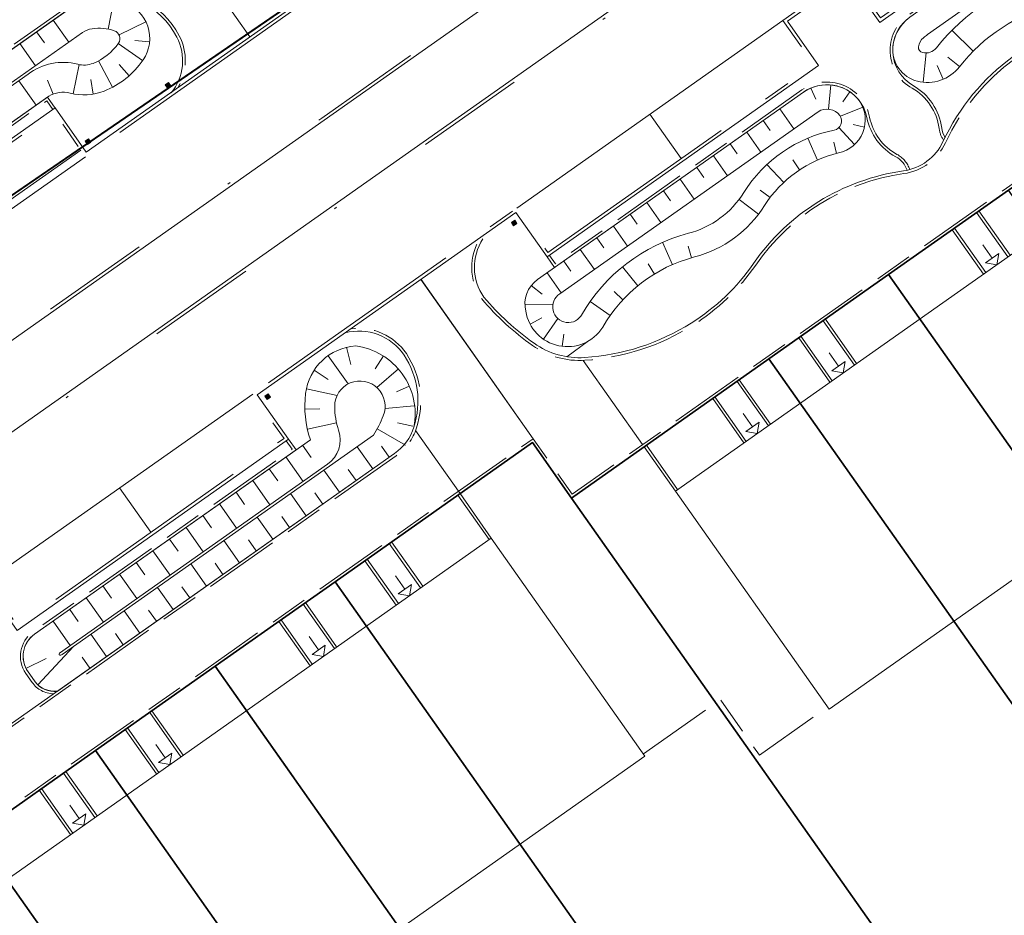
# Model space of a CAD drawing. Header units: metres. Extents: x 150385 to 171486, y 478588 to 485023.
# Tile 146 of 256: x 151136 to 151172, y 484000 to 484033. Entities that reach past the tile are written whole.
import ezdxf
from ezdxf.lldxf.tags import DXFTag

# ---------------------------------------------------------------- set-up
doc = ezdxf.new("R2010")
doc.units = ezdxf.units.M
for name, pattern in [('KAD', [12, 5, -1, 2, -1, 2, -1]), ('VH-GELEIDEBAND', [6, 2, -2, 0, -2]), ('VH-OPSLUITBAND_100X200', [16, 8, -2, 4, -2]), ('VH-OPSLUITBAND_120X250', [26, 16, -4, 2, -4])]:
    doc.linetypes.add(name, pattern=pattern)
for name, color, linetype, lineweight, true_color in [('B-WE-KG-GRENS_PERCEEL-GV', 150, 'KG-PERCEEL', 30, 0x007fff), ('N-GV-GR-ERFAFSCHEIDING_RASTERHEKWERK_HEDERA-G', 7, 'GR-HAAG1', 35, 0x3c602f), ('N-WE-GW-GRONDWERKLIJN-G', 7, 'Continuous', 30, 0x4d4d4d), ('N2-GV-GW-TALUDARCERING-G', 7, 'Continuous', 15, 0x738c74), ('N2-WE-GW-GRONDWERKLIJN-G', 7, 'Continuous', 30, 0x4d4d4d)]:
    doc.layers.add(name, color=color, linetype=linetype, lineweight=lineweight, true_color=true_color)
for name, color, linetype, lineweight in [('N-PV-OG-BEBOUWING_ENTREE-S', 7, 'Continuous', 18), ('N-PV-OG-KADASTRAAL_BEBOUWING-G', 7, 'Continuous', 35), ('N-WE-IE-MEUBILAIR_WEGMEUBILAIR_PAAL_OBJECT-S', 7, 'Continuous', 25), ('N-WE-VH-KANTOPSLUITING_ACHTERKANTBAND-G', 7, 'Continuous', 5), ('N-WE-VH-KANTOPSLUITING_GELEIDEBAND-ANTRACIET_40_120X250-G', 7, 'VH-GELEIDEBAND', 35), ('N-WE-VH-KANTOPSLUITING_OPSLUITBAND-ANTRACIET_100X200-G', 7, 'VH-OPSLUITBAND_100X200', 35), ('N-WE-VH-KANTOPSLUITING_OPSLUITBAND-ANTRACIET_120X250-G', 7, 'VH-OPSLUITBAND_120X250', 35), ('N-WE-VH-MATERIAALGRENS-G', 7, 'Continuous', 9), ('N-XX-KG-GRENS_PERCEEL-G', 252, 'KAD', 15), ('N2-WE-IE-MEUBILAIR_WEGMEUBILAIR_PAAL_OBJECT-S', 7, 'Continuous', 25), ('N2-WE-VH-KANTOPSLUITING_ACHTERKANTBAND-G', 7, 'Continuous', 5), ('N2-WE-VH-KANTOPSLUITING_OPSLUITBAND-ANTRACIET_100X200-G', 7, 'VH-OPSLUITBAND_100X200', 35), ('N2-WE-VH-KANTOPSLUITING_OPSLUITBAND-ANTRACIET_120X250-G', 7, 'VH-OPSLUITBAND_120X250', 35), ('N2-WE-VH-MATERIAALGRENS-G', 7, 'Continuous', 9)]:
    doc.layers.add(name, color=color, linetype=linetype, lineweight=lineweight)
doc.layers.add('N-WE-VH-CONSTRUCTIELIJN MIX-G', color=7, linetype='Continuous', plot=False)
doc.styles.get("Standard").update_dxf_attribs({"font": 'NLCS-ISO.ttf'})
doc.linetypes.add('GR-HAAG1', pattern='A,6,[176,NLCS.SHX,S=0.125,R=0,X=0,Y=0],-2', length=8)
tags = doc.linetypes.add('KG-PERCEEL', pattern='A,5.5,-2,["P",Standard,S=1.8,R=0,X=-0.5,Y=-0.9],-2,5.5,-2,[5,NLCS.shx,S=0.75,R=0,X=0,Y=0],-2', length=19).pattern_tags.tags
tags[6] = DXFTag(74, 10)

msp = doc.modelspace()

# ---------------------------------------------------------------- hatches: boundary and pattern name
at = {"layer": 'N-WE-IE-MEUBILAIR_WEGMEUBILAIR_PAAL_OBJECT-S', "lineweight": 5}
h = msp.add_hatch(color=7, dxfattribs=at)
h.dxf.hatch_style = 1
h.paths.add_polyline_path([(151154.281, 484025.637), (151154.198, 484025.756), (151154.321, 484025.842), (151154.404, 484025.723)])
h = msp.add_hatch(color=7, dxfattribs=at)
h.dxf.hatch_style = 1
h.paths.add_polyline_path([(151145.202, 484019.24), (151145.119, 484019.359), (151145.242, 484019.444), (151145.325, 484019.325)])
at = {"layer": 'N2-WE-IE-MEUBILAIR_WEGMEUBILAIR_PAAL_OBJECT-S', "lineweight": 5}
h = msp.add_hatch(color=7, dxfattribs=at)
h.dxf.hatch_style = 1
h.paths.add_polyline_path([(151141.442, 484030.832), (151141.526, 484030.714), (151141.648, 484030.801), (151141.564, 484030.919)])
h = msp.add_hatch(color=7, dxfattribs=at)
h.dxf.hatch_style = 1
h.paths.add_polyline_path([(151138.496, 484028.756), (151138.58, 484028.638), (151138.702, 484028.725), (151138.618, 484028.843)])

# ---------------------------------------------------------------- linework, layer by layer
at = {"layer": 'B-WE-KG-GRENS_PERCEEL-GV', "flags": 128}
for points in [[(150938.913, 484070.038), (150992.325, 483993.865), (151023.58, 483949.937), (151120.273, 484016.141), (151144.402, 484032.662), (151216.966, 484082.346), (151313.658, 484148.55), (151394.477, 484203.885), (151306.335, 484328.962)], [(150938.913, 484070.038), (150992.325, 483993.865), (151023.58, 483949.937), (151120.273, 484016.141), (151216.966, 484082.346), (151313.658, 484148.55), (151394.477, 484203.885), (151306.335, 484328.962)], [(150938.913, 484070.038), (150992.325, 483993.865), (151023.58, 483949.937), (151120.273, 484016.141), (151144.402, 484032.662), (151216.966, 484082.346), (151313.658, 484148.55), (151394.477, 484203.885), (151306.335, 484328.962)], [(150938.913, 484070.038), (150992.325, 483993.865), (151023.58, 483949.937), (151120.273, 484016.141), (151144.402, 484032.662), (151216.966, 484082.346), (151313.658, 484148.55), (151394.477, 484203.885), (151306.335, 484328.962)], [(150938.913, 484070.038), (150992.325, 483993.865), (151023.58, 483949.937), (151120.273, 484016.141), (151216.966, 484082.346), (151313.658, 484148.55), (151394.477, 484203.885), (151306.335, 484328.962)], [(151023.58, 483949.937), (151031.081, 483939.394), (151070.93, 483883.39), (151117.106, 483820.038), (151176.209, 483863.284), (151187.951, 483871.876), (151235.828, 483802.847), (151484.738, 483978.189), (151467.811, 484002.217), (151466.421, 484004.119), (151464.967, 484005.971), (151463.449, 484007.772), (151461.871, 484009.52), (151460.232, 484011.212), (151458.537, 484012.847), (151456.786, 484014.422), (151454.982, 484015.936), (151453.126, 484017.387), (151451.222, 484018.773), (151449.271, 484020.092), (151447.276, 484021.343), (151445.239, 484022.525), (151443.162, 484023.636), (151472.167, 484107.165), (151472.536, 484108.289), (151472.867, 484109.425), (151473.159, 484110.571), (151473.413, 484111.727), (151473.627, 484112.89), (151473.802, 484114.06), (151473.937, 484115.236), (151474.032, 484116.415), (151474.088, 484117.597), (151474.103, 484118.78), (151474.079, 484119.963), (151474.014, 484121.144), (151473.91, 484122.323), (151473.766, 484123.497), (151473.582, 484124.666), (151473.359, 484125.828), (151473.096, 484126.981), (151472.795, 484128.125), (151472.456, 484129.259), (151472.078, 484130.38), (151476.375, 484131.477), (151508.707, 484224.586), (151505.566, 484229.043), (151433.516, 484180.38), (151428.274, 484188.181), (151422.821, 484196.282), (151417.361, 484204.379), (151411.896, 484212.471), (151410.351, 484214.754), (151394.477, 484203.885), (151313.658, 484148.55), (151216.966, 484082.346), (151144.402, 484032.662), (151120.273, 484016.141)], [(151023.58, 483949.937), (151070.93, 483883.39), (151117.106, 483820.038), (151187.951, 483871.876), (151235.828, 483802.847), (151484.738, 483978.189), (151467.811, 484002.217), (151466.421, 484004.119), (151464.967, 484005.971), (151463.449, 484007.772), (151461.871, 484009.52), (151460.232, 484011.212), (151458.537, 484012.847), (151456.786, 484014.422), (151454.982, 484015.936), (151453.126, 484017.387), (151451.222, 484018.773), (151449.271, 484020.092), (151447.276, 484021.343), (151445.239, 484022.525), (151443.162, 484023.636), (151472.167, 484107.165), (151472.536, 484108.289), (151472.867, 484109.425), (151473.159, 484110.571), (151473.413, 484111.727), (151473.627, 484112.89), (151473.802, 484114.06), (151473.937, 484115.236), (151474.032, 484116.415), (151474.088, 484117.597), (151474.103, 484118.78), (151474.079, 484119.963), (151474.014, 484121.144), (151473.91, 484122.323), (151473.766, 484123.497), (151473.582, 484124.666), (151473.359, 484125.828), (151473.096, 484126.981), (151472.795, 484128.125), (151472.456, 484129.259), (151472.078, 484130.38), (151476.375, 484131.477), (151508.707, 484224.586), (151505.566, 484229.043), (151433.516, 484180.38), (151428.274, 484188.181), (151422.821, 484196.282), (151417.361, 484204.379), (151411.896, 484212.471), (151410.351, 484214.754), (151394.477, 484203.885), (151313.658, 484148.55), (151216.966, 484082.346), (151120.273, 484016.141)], [(151023.58, 483949.937), (151031.081, 483939.394), (151070.93, 483883.39), (151117.106, 483820.038), (151176.209, 483863.284), (151187.951, 483871.876), (151235.828, 483802.847), (151484.738, 483978.189), (151467.811, 484002.217), (151466.421, 484004.119), (151464.967, 484005.971), (151463.449, 484007.772), (151461.871, 484009.52), (151460.232, 484011.212), (151458.537, 484012.847), (151456.786, 484014.422), (151454.982, 484015.936), (151453.126, 484017.387), (151451.222, 484018.773), (151449.271, 484020.092), (151447.276, 484021.343), (151445.239, 484022.525), (151443.162, 484023.636), (151472.167, 484107.165), (151472.536, 484108.289), (151472.867, 484109.425), (151473.159, 484110.571), (151473.413, 484111.727), (151473.627, 484112.89), (151473.802, 484114.06), (151473.937, 484115.236), (151474.032, 484116.415), (151474.088, 484117.597), (151474.103, 484118.78), (151474.079, 484119.963), (151474.014, 484121.144), (151473.91, 484122.323), (151473.766, 484123.497), (151473.582, 484124.666), (151473.359, 484125.828), (151473.096, 484126.981), (151472.795, 484128.125), (151472.456, 484129.259), (151472.078, 484130.38), (151476.375, 484131.477), (151508.707, 484224.586), (151505.566, 484229.043), (151433.516, 484180.38), (151428.274, 484188.181), (151422.821, 484196.282), (151417.361, 484204.379), (151411.896, 484212.471), (151410.351, 484214.754), (151394.477, 484203.885), (151313.658, 484148.55), (151216.966, 484082.346), (151144.402, 484032.662), (151120.273, 484016.141)], [(151023.58, 483949.937), (151031.081, 483939.394), (151070.93, 483883.39), (151117.106, 483820.038), (151176.209, 483863.284), (151187.951, 483871.876), (151235.828, 483802.847), (151484.738, 483978.189), (151467.811, 484002.217), (151466.421, 484004.119), (151464.967, 484005.971), (151463.449, 484007.772), (151461.871, 484009.52), (151460.232, 484011.212), (151458.537, 484012.847), (151456.786, 484014.422), (151454.982, 484015.936), (151453.126, 484017.387), (151451.222, 484018.773), (151449.271, 484020.092), (151447.276, 484021.343), (151445.239, 484022.525), (151443.162, 484023.636), (151472.167, 484107.165), (151472.536, 484108.289), (151472.867, 484109.425), (151473.159, 484110.571), (151473.413, 484111.727), (151473.627, 484112.89), (151473.802, 484114.06), (151473.937, 484115.236), (151474.032, 484116.415), (151474.088, 484117.597), (151474.103, 484118.78), (151474.079, 484119.963), (151474.014, 484121.144), (151473.91, 484122.323), (151473.766, 484123.497), (151473.582, 484124.666), (151473.359, 484125.828), (151473.096, 484126.981), (151472.795, 484128.125), (151472.456, 484129.259), (151472.078, 484130.38), (151476.375, 484131.477), (151508.707, 484224.586), (151505.566, 484229.043), (151433.516, 484180.38), (151428.274, 484188.181), (151422.821, 484196.282), (151417.361, 484204.379), (151411.896, 484212.471), (151410.351, 484214.754), (151394.477, 484203.885), (151313.658, 484148.55), (151216.966, 484082.346), (151144.402, 484032.662), (151120.273, 484016.141)], [(151023.58, 483949.937), (151070.93, 483883.39), (151117.106, 483820.038), (151187.951, 483871.876), (151235.828, 483802.847), (151484.738, 483978.189), (151467.811, 484002.217), (151466.421, 484004.119), (151464.967, 484005.971), (151463.449, 484007.772), (151461.871, 484009.52), (151460.232, 484011.212), (151458.537, 484012.847), (151456.786, 484014.422), (151454.982, 484015.936), (151453.126, 484017.387), (151451.222, 484018.773), (151449.271, 484020.092), (151447.276, 484021.343), (151445.239, 484022.525), (151443.162, 484023.636), (151472.167, 484107.165), (151472.536, 484108.289), (151472.867, 484109.425), (151473.159, 484110.571), (151473.413, 484111.727), (151473.627, 484112.89), (151473.802, 484114.06), (151473.937, 484115.236), (151474.032, 484116.415), (151474.088, 484117.597), (151474.103, 484118.78), (151474.079, 484119.963), (151474.014, 484121.144), (151473.91, 484122.323), (151473.766, 484123.497), (151473.582, 484124.666), (151473.359, 484125.828), (151473.096, 484126.981), (151472.795, 484128.125), (151472.456, 484129.259), (151472.078, 484130.38), (151476.375, 484131.477), (151508.707, 484224.586), (151505.566, 484229.043), (151433.516, 484180.38), (151428.274, 484188.181), (151422.821, 484196.282), (151417.361, 484204.379), (151411.896, 484212.471), (151410.351, 484214.754), (151394.477, 484203.885), (151313.658, 484148.55), (151216.966, 484082.346), (151120.273, 484016.141)], [(151122.765, 483994.957), (151130.042, 484000.086), (151134.454, 484003.192), (151138.872, 484006.303), (151143.286, 484009.414), (151147.699, 484012.524), (151154.977, 484017.654), (151156.416, 484015.607), (151163.692, 484020.735), (151168.103, 484023.847), (151172.52, 484026.958), (151176.932, 484030.065), (151181.347, 484033.179), (151188.624, 484038.301), (151201.758, 484019.669), (151194.483, 484014.536), (151190.067, 484011.43), (151185.657, 484008.323), (151181.244, 484005.21), (151182.393, 484003.573), (151194.034, 484011.779), (151198.942, 484004.213), (151201.876, 483999.682), (151204.817, 483995.148), (151207.759, 483990.62), (151210.692, 483986.089), (151215.498, 483978.668), (151194.226, 483963.68), (151188.598, 483971.67), (151185.441, 483976.148), (151182.373, 483980.504), (151179.212, 483984.982), (151176.147, 483989.335), (151174.509, 483988.186), (151174.537, 483988.15), (151177.608, 483983.79), (151180.759, 483979.317), (151183.831, 483974.956), (151186.985, 483970.483), (151192.593, 483962.524), (151170.871, 483947.222), (151165.513, 483954.286), (151162.253, 483958.592), (151158.991, 483962.894), (151155.728, 483967.197), (151152.464, 483971.501), (151147.038, 483978.663), (151159.01, 483987.097), (151157.855, 483988.736), (151153.44, 483985.622), (151149.029, 483982.514), (151144.614, 483979.401), (151137.338, 483974.274)], [(151122.765, 483994.957), (151130.042, 484000.086), (151134.454, 484003.192), (151138.872, 484006.303), (151143.286, 484009.414), (151147.699, 484012.524), (151154.977, 484017.654), (151156.416, 484015.607), (151163.692, 484020.735), (151168.103, 484023.847), (151172.52, 484026.958), (151176.932, 484030.065), (151181.347, 484033.179), (151188.624, 484038.301), (151201.758, 484019.669), (151194.483, 484014.536), (151190.067, 484011.43), (151185.657, 484008.323), (151181.244, 484005.21), (151182.393, 484003.573), (151194.034, 484011.779), (151198.942, 484004.213), (151201.876, 483999.682), (151204.817, 483995.148), (151207.759, 483990.62), (151210.692, 483986.089), (151215.498, 483978.668), (151194.226, 483963.68), (151188.598, 483971.67), (151185.441, 483976.148), (151182.373, 483980.504), (151179.212, 483984.982), (151176.147, 483989.335), (151174.509, 483988.186), (151174.537, 483988.15), (151177.608, 483983.79), (151180.759, 483979.317), (151183.831, 483974.956), (151186.985, 483970.483), (151192.593, 483962.524), (151170.871, 483947.222), (151165.513, 483954.286), (151162.253, 483958.592), (151158.991, 483962.894), (151155.728, 483967.197), (151152.464, 483971.501), (151147.038, 483978.663), (151159.01, 483987.097), (151157.855, 483988.736), (151153.44, 483985.622), (151149.029, 483982.514), (151144.614, 483979.401), (151137.338, 483974.274)], [(151122.765, 483994.957), (151130.042, 484000.086), (151134.454, 484003.192), (151138.872, 484006.303), (151143.286, 484009.414), (151147.699, 484012.524), (151154.977, 484017.654), (151156.416, 484015.607), (151163.692, 484020.735), (151168.103, 484023.847), (151172.52, 484026.958), (151176.932, 484030.065), (151181.347, 484033.179), (151188.624, 484038.301), (151201.758, 484019.669), (151194.483, 484014.536), (151190.067, 484011.43), (151185.657, 484008.323), (151181.244, 484005.21), (151182.393, 484003.573), (151194.034, 484011.779), (151198.942, 484004.213), (151201.876, 483999.682), (151204.817, 483995.148), (151207.759, 483990.62), (151210.692, 483986.089), (151215.498, 483978.668), (151194.226, 483963.68), (151188.598, 483971.67), (151185.441, 483976.148), (151182.373, 483980.504), (151179.212, 483984.982), (151176.147, 483989.335), (151174.509, 483988.186), (151174.537, 483988.15), (151177.608, 483983.79), (151180.759, 483979.317), (151183.831, 483974.956), (151186.985, 483970.483), (151192.593, 483962.524), (151170.871, 483947.222), (151165.513, 483954.286), (151162.253, 483958.592), (151158.991, 483962.894), (151155.728, 483967.197), (151152.464, 483971.501), (151147.038, 483978.663), (151159.01, 483987.097), (151157.855, 483988.736), (151153.44, 483985.622), (151149.029, 483982.514), (151144.614, 483979.401), (151137.338, 483974.274)], [(151122.765, 483994.957), (151130.042, 484000.086), (151134.454, 484003.192), (151138.872, 484006.303), (151143.286, 484009.414), (151147.699, 484012.524), (151154.977, 484017.654), (151156.416, 484015.607), (151163.692, 484020.735), (151168.103, 484023.847), (151172.52, 484026.958), (151176.932, 484030.065), (151181.347, 484033.179), (151188.624, 484038.301), (151201.758, 484019.669), (151194.483, 484014.536), (151190.067, 484011.43), (151185.657, 484008.323), (151181.244, 484005.21), (151182.393, 484003.573), (151194.034, 484011.779), (151198.942, 484004.213), (151201.876, 483999.682), (151204.817, 483995.148), (151207.759, 483990.62), (151210.692, 483986.089), (151215.498, 483978.668), (151194.226, 483963.68), (151188.598, 483971.67), (151185.441, 483976.148), (151182.373, 483980.504), (151179.212, 483984.982), (151176.147, 483989.335), (151174.509, 483988.186), (151174.537, 483988.15), (151177.608, 483983.79), (151180.759, 483979.317), (151183.831, 483974.956), (151186.985, 483970.483), (151192.593, 483962.524), (151170.871, 483947.222), (151165.513, 483954.286), (151162.253, 483958.592), (151158.991, 483962.894), (151155.728, 483967.197), (151152.464, 483971.501), (151147.038, 483978.663), (151159.01, 483987.097), (151157.855, 483988.736), (151153.44, 483985.622), (151149.029, 483982.514), (151144.614, 483979.401), (151137.338, 483974.274)], [(151122.765, 483994.957), (151130.042, 484000.086), (151134.454, 484003.192), (151138.872, 484006.303), (151143.286, 484009.414), (151147.699, 484012.524), (151154.977, 484017.654), (151156.416, 484015.607), (151163.692, 484020.735), (151168.103, 484023.847), (151172.52, 484026.958), (151176.932, 484030.065), (151181.347, 484033.179), (151188.624, 484038.301), (151201.758, 484019.669), (151194.483, 484014.536), (151190.067, 484011.43), (151185.657, 484008.323), (151181.244, 484005.21), (151182.393, 484003.573), (151194.034, 484011.779), (151198.942, 484004.213), (151201.876, 483999.682), (151204.817, 483995.148), (151207.759, 483990.62), (151210.692, 483986.089), (151215.498, 483978.668), (151194.226, 483963.68), (151188.598, 483971.67), (151185.441, 483976.148), (151182.373, 483980.504), (151179.212, 483984.982), (151176.147, 483989.335), (151174.509, 483988.186), (151174.537, 483988.15), (151177.608, 483983.79), (151180.759, 483979.317), (151183.831, 483974.956), (151186.985, 483970.483), (151192.593, 483962.524), (151170.871, 483947.222), (151165.513, 483954.286), (151162.253, 483958.592), (151158.991, 483962.894), (151155.728, 483967.197), (151152.464, 483971.501), (151147.038, 483978.663), (151159.01, 483987.097), (151157.855, 483988.736), (151153.44, 483985.622), (151149.029, 483982.514), (151144.614, 483979.401), (151137.338, 483974.274)], [(151172.52, 484026.958), (151168.103, 484023.847), (151181.244, 484005.21), (151185.657, 484008.323)], [(151172.52, 484026.958), (151168.103, 484023.847), (151181.244, 484005.21), (151185.657, 484008.323)], [(151172.52, 484026.958), (151168.103, 484023.847), (151181.244, 484005.21), (151185.657, 484008.323)], [(151172.52, 484026.958), (151168.103, 484023.847), (151181.244, 484005.21), (151185.657, 484008.323)], [(151172.52, 484026.958), (151168.103, 484023.847), (151181.244, 484005.21), (151185.657, 484008.323)], [(151168.103, 484023.847), (151163.692, 484020.735), (151177.982, 484000.473), (151182.393, 484003.573), (151181.244, 484005.21)], [(151168.103, 484023.847), (151163.692, 484020.735), (151177.982, 484000.473), (151182.393, 484003.573), (151181.244, 484005.21)], [(151168.103, 484023.847), (151163.692, 484020.735), (151177.982, 484000.473), (151182.393, 484003.573), (151181.244, 484005.21)], [(151168.103, 484023.847), (151163.692, 484020.735), (151177.982, 484000.473), (151182.393, 484003.573), (151181.244, 484005.21)], [(151168.103, 484023.847), (151163.692, 484020.735), (151177.982, 484000.473), (151182.393, 484003.573), (151181.244, 484005.21)], [(151163.692, 484020.735), (151156.416, 484015.607), (151170.707, 483995.339), (151177.982, 484000.473)], [(151163.692, 484020.735), (151156.416, 484015.607), (151170.707, 483995.339), (151177.982, 484000.473)], [(151163.692, 484020.735), (151156.416, 484015.607), (151170.707, 483995.339), (151177.982, 484000.473)], [(151163.692, 484020.735), (151156.416, 484015.607), (151170.707, 483995.339), (151177.982, 484000.473)], [(151163.692, 484020.735), (151156.416, 484015.607), (151170.707, 483995.339), (151177.982, 484000.473)], [(151154.977, 484017.654), (151147.699, 484012.524), (151163.425, 483990.209), (151169.885, 483994.766), (151170.707, 483995.339), (151156.416, 484015.607)], [(151154.977, 484017.654), (151147.699, 484012.524), (151163.425, 483990.209), (151169.885, 483994.766), (151170.707, 483995.339), (151156.416, 484015.607)], [(151154.977, 484017.654), (151147.699, 484012.524), (151163.425, 483990.209), (151169.885, 483994.766), (151170.707, 483995.339), (151156.416, 484015.607)], [(151154.977, 484017.654), (151147.699, 484012.524), (151163.425, 483990.209), (151169.885, 483994.766), (151170.707, 483995.339), (151156.416, 484015.607)], [(151154.977, 484017.654), (151147.699, 484012.524), (151163.425, 483990.209), (151169.885, 483994.766), (151170.707, 483995.339), (151156.416, 484015.607)], [(151147.699, 484012.524), (151143.286, 484009.414), (151157.855, 483988.736), (151159.01, 483987.097), (151163.425, 483990.209)], [(151147.699, 484012.524), (151143.286, 484009.414), (151157.855, 483988.736), (151159.01, 483987.097), (151163.425, 483990.209)], [(151147.699, 484012.524), (151143.286, 484009.414), (151157.855, 483988.736), (151159.01, 483987.097), (151163.425, 483990.209)], [(151147.699, 484012.524), (151143.286, 484009.414), (151157.855, 483988.736), (151159.01, 483987.097), (151163.425, 483990.209)], [(151147.699, 484012.524), (151143.286, 484009.414), (151157.855, 483988.736), (151159.01, 483987.097), (151163.425, 483990.209)], [(151143.286, 484009.414), (151138.872, 484006.303), (151153.44, 483985.622), (151157.855, 483988.736)], [(151143.286, 484009.414), (151138.872, 484006.303), (151153.44, 483985.622), (151157.855, 483988.736)], [(151143.286, 484009.414), (151138.872, 484006.303), (151153.44, 483985.622), (151157.855, 483988.736)], [(151143.286, 484009.414), (151138.872, 484006.303), (151153.44, 483985.622), (151157.855, 483988.736)], [(151143.286, 484009.414), (151138.872, 484006.303), (151153.44, 483985.622), (151157.855, 483988.736)], [(151138.872, 484006.303), (151134.454, 484003.192), (151149.029, 483982.514), (151153.44, 483985.622)], [(151138.872, 484006.303), (151134.454, 484003.192), (151149.029, 483982.514), (151153.44, 483985.622)], [(151138.872, 484006.303), (151134.454, 484003.192), (151149.029, 483982.514), (151153.44, 483985.622)], [(151138.872, 484006.303), (151134.454, 484003.192), (151149.029, 483982.514), (151153.44, 483985.622)], [(151138.872, 484006.303), (151134.454, 484003.192), (151149.029, 483982.514), (151153.44, 483985.622)], [(151134.454, 484003.192), (151130.042, 484000.086), (151144.614, 483979.401), (151149.029, 483982.514)], [(151134.454, 484003.192), (151130.042, 484000.086), (151144.614, 483979.401), (151149.029, 483982.514)], [(151134.454, 484003.192), (151130.042, 484000.086), (151144.614, 483979.401), (151149.029, 483982.514)], [(151134.454, 484003.192), (151130.042, 484000.086), (151144.614, 483979.401), (151149.029, 483982.514)], [(151134.454, 484003.192), (151130.042, 484000.086), (151144.614, 483979.401), (151149.029, 483982.514)]]:
    msp.add_lwpolyline(points, close=True, dxfattribs=at)
at = {"layer": 'N-GV-GR-ERFAFSCHEIDING_RASTERHEKWERK_HEDERA-G', "color": 7, "lineweight": 5, "ltscale": 0.5, "flags": 128}
for points in [[(151176.827, 484002.1), (151170.508, 484011.067)], [(151165.882, 483991.94), (151170.704, 483995.338), (151161.793, 484007.984)], [(151162.277, 483991.846), (151154.518, 484002.857)]]:
    msp.add_lwpolyline(points, dxfattribs=at)
at = {"layer": 'N-PV-OG-BEBOUWING_ENTREE-S', "color": 7, "lineweight": 5}
for p, q in [((151171.915, 484024.451), (151171.57, 484024.942)), ((151172.161, 484024.624), (151172.088, 484024.206)), ((151172.088, 484024.206), (151171.67, 484024.279)), ((151166.259, 484020.465), (151165.913, 484020.956)), ((151166.504, 484020.638), (151166.432, 484020.22)), ((151166.432, 484020.22), (151166.014, 484020.292)), ((151163.087, 484018.23), (151162.742, 484018.721)), ((151163.333, 484018.403), (151163.26, 484017.985)), ((151163.26, 484017.985), (151162.842, 484018.057)), ((151150.269, 484012.255), (151149.923, 484012.746)), ((151150.514, 484012.428), (151150.442, 484012.01)), ((151150.442, 484012.01), (151150.023, 484012.082)), ((151147.097, 484010.02), (151146.751, 484010.511)), ((151147.342, 484010.193), (151147.27, 484009.775)), ((151147.27, 484009.775), (151146.852, 484009.847)), ((151141.441, 484006.034), (151141.095, 484006.524)), ((151141.686, 484006.207), (151141.613, 484005.789)), ((151141.613, 484005.789), (151141.195, 484005.861)), ((151138.269, 484003.799), (151137.923, 484004.289)), ((151138.514, 484003.972), (151138.442, 484003.554)), ((151138.442, 484003.554), (151138.024, 484003.626))]:
    msp.add_line(p, q, dxfattribs=at)
at = {"layer": 'N-PV-OG-BEBOUWING_ENTREE-S', "color": 7, "lineweight": 5, "flags": 128}
for points in [[(151171.67, 484024.279), (151172.161, 484024.624)], [(151166.014, 484020.292), (151166.504, 484020.638)], [(151162.842, 484018.057), (151163.333, 484018.403)], [(151150.023, 484012.082), (151150.514, 484012.428)], [(151146.852, 484009.847), (151147.342, 484010.193)], [(151141.195, 484005.861), (151141.686, 484006.207)], [(151138.024, 484003.626), (151138.514, 484003.972)]]:
    msp.add_lwpolyline(points, dxfattribs=at)
at = {"layer": 'N-PV-OG-KADASTRAAL_BEBOUWING-G', "color": 7, "lineweight": 5}
for points in [[(151165.906, 484007.824), (151192.767, 484026.753), (151187.104, 484034.788), (151160.244, 484015.859)], [(151132.26, 483987.172), (151159.12, 484006.1), (151153.458, 484014.135), (151126.597, 483995.207)]]:
    msp.add_lwpolyline(points, close=True, dxfattribs=at)
at = {"layer": 'N-WE-GW-GRONDWERKLIJN-G', "color": 7, "lineweight": 5}
for p, q in [((151171.214, 484032.069), (151170.434, 484032.844)), ((151169.374, 484030.929), (151169.485, 484032.007)), ((151170.718, 484031.507), (151170.286, 484031.848)), ((151170.108, 484031.038), (151169.895, 484031.546)), ((151165.24, 484030.716), (151165.417, 484030.302)), ((151165.973, 484030.83), (151165.887, 484029.934)), ((151166.672, 484030.578), (151166.419, 484030.206)), ((151167.148, 484030.014), (151166.322, 484029.677)), ((151164.096, 484029.95), (151164.614, 484029.214)), ((151163.483, 484029.518), (151163.742, 484029.15)), ((151166.849, 484028.634), (151166.263, 484029.256)), ((151167.212, 484029.278), (151166.789, 484029.37)), ((151162.87, 484029.086), (151163.388, 484028.35)), ((151162.257, 484028.654), (151162.516, 484028.286)), ((151165.478, 484028.061), (151165.121, 484028.867)), ((151166.186, 484028.306), (151166.08, 484028.722)), ((151161.643, 484028.222), (151162.162, 484027.486)), ((151164.234, 484027.236), (151163.616, 484027.895)), ((151164.821, 484027.701), (151164.574, 484028.074)), ((151161.03, 484027.79), (151161.29, 484027.422)), ((151160.417, 484027.358), (151160.936, 484026.622)), ((151159.804, 484026.926), (151160.063, 484026.558)), ((151163.732, 484026.68), (151163.373, 484026.952)), ((151159.191, 484026.494), (151159.709, 484025.758)), ((151163.305, 484026.063), (151162.588, 484026.608)), ((151158.578, 484026.062), (151158.837, 484025.694)), ((151157.965, 484025.63), (151158.483, 484024.894)), ((151157.352, 484025.198), (151157.611, 484024.83)), ((151160.133, 484024.207), (151159.772, 484025.032)), ((151160.839, 484024.461), (151160.716, 484024.894)), ((151156.739, 484024.766), (151157.257, 484024.03)), ((151156.126, 484024.334), (151156.385, 484023.966)), ((151159.469, 484023.861), (151159.234, 484024.244)), ((151155.513, 484023.902), (151156.031, 484023.166)), ((151158.858, 484023.427), (151158.288, 484024.124)), ((151154.93, 484023.434), (151155.335, 484023.117)), ((151158.311, 484022.914), (151157.982, 484023.221)), ((151154.697, 484022.736), (151155.73, 484022.755)), ((151157.839, 484022.332), (151157.103, 484022.85)), ((151154.887, 484022.017), (151155.318, 484022.243)), ((151155.379, 484021.461), (151155.907, 484022.225)), ((151156.074, 484021.197), (151156.127, 484021.641)), ((151148.127, 484021.163), (151148.281, 484020.532)), ((151147.449, 484020.854), (151148.183, 484019.812)), ((151149.482, 484020.853), (151149.176, 484020.369)), ((151146.93, 484020.318), (151147.443, 484019.981)), ((151150.045, 484020.363), (151149.24, 484019.681)), ((151146.644, 484019.629), (151147.779, 484019.392)), ((151150.436, 484019.726), (151149.96, 484019.526)), ((151146.589, 484018.883), (151147.139, 484018.898)), ((151150.616, 484019.001), (151149.543, 484018.902)), ((151146.682, 484018.14), (151147.756, 484018.38)), ((151150.571, 484018.255), (151149.998, 484018.38)), ((151150.303, 484017.558), (151149.256, 484018.156)), ((151146.504, 484017.553), (151146.821, 484017.103)), ((151149.088, 484016.683), (151148.513, 484017.5)), ((151149.701, 484017.115), (151149.412, 484017.525)), ((151145.891, 484017.121), (151146.525, 484016.221)), ((151145.278, 484016.689), (151145.595, 484016.239)), ((151147.862, 484015.819), (151147.287, 484016.636)), ((151148.475, 484016.251), (151148.187, 484016.66)), ((151144.665, 484016.257), (151145.299, 484015.357)), ((151144.052, 484015.824), (151144.369, 484015.375)), ((151146.636, 484014.955), (151146.06, 484015.772)), ((151147.249, 484015.387), (151146.961, 484015.796)), ((151143.439, 484015.392), (151144.072, 484014.493)), ((151142.826, 484014.96), (151143.143, 484014.511)), ((151145.41, 484014.091), (151144.834, 484014.908)), ((151146.023, 484014.523), (151145.735, 484014.931)), ((151142.213, 484014.528), (151142.846, 484013.629)), ((151141.6, 484014.096), (151141.916, 484013.647)), ((151144.184, 484013.227), (151143.608, 484014.044)), ((151144.797, 484013.659), (151144.509, 484014.067)), ((151140.986, 484013.664), (151141.62, 484012.765)), ((151140.373, 484013.232), (151140.69, 484012.783)), ((151142.958, 484012.363), (151142.382, 484013.18)), ((151143.571, 484012.795), (151143.283, 484013.203)), ((151139.76, 484012.8), (151140.394, 484011.901)), ((151139.147, 484012.368), (151139.464, 484011.919)), ((151141.732, 484011.498), (151141.155, 484012.316)), ((151142.345, 484011.93), (151142.057, 484012.339)), ((151138.534, 484011.936), (151139.168, 484011.037)), ((151137.921, 484011.504), (151138.238, 484011.055)), ((151141.119, 484011.066), (151140.831, 484011.475)), ((151140.506, 484010.634), (151139.929, 484011.452)), ((151137.308, 484011.072), (151137.942, 484010.173)), ((151139.28, 484009.77), (151138.703, 484010.588)), ((151139.893, 484010.202), (151139.604, 484010.611)), ((151136.748, 484008.723), (151138.059, 484010.135)), ((151136.311, 484009.33), (151137.057, 484009.702)), ((151138.667, 484009.338), (151138.378, 484009.747))]:
    msp.add_line(p, q, dxfattribs=at)
at = {"layer": 'N-WE-GW-GRONDWERKLIJN-G', "color": 7, "lineweight": 5, "flags": 128}
for points in [[(151170.709, 484031.496, -0.165467), (151174.239, 484033.799, 0.164672), (151176.592, 484035.328, -0.120592), (151181.763, 484039.366, 0.159513), (151182.338, 484039.89, 0.422938), (151181.894, 484041.405, 0.350296), (151179.384, 484040.926, -0.062164), (151178.396, 484040.028), (151168.889, 484033.328, 0.218798), (151168.26, 484032.245, 0.370241), (151169.161, 484030.967, 0.296702)], [(151137.548, 484009.895), (151147.423, 484016.855, 0.331372), (151147.833, 484018.103, -0.080763), (151147.688, 484018.99, -1.215942), (151149.478, 484018.639, -0.054543), (151149.117, 484017.925), (151137.648, 484009.845, -0.359372), (151137.529, 484009.837, -0.337711)]]:
    msp.add_lwpolyline(points, format="xyb", close=True, dxfattribs=at)
for points in [[(151169.536, 484032.683), (151178.914, 484039.292, 0.062164), (151180.068, 484040.341, -0.279655), (151181.199, 484040.712, -0.715667), (151181.237, 484040.335, 0.119183), (151175.728, 484036.01, -0.164672), (151173.967, 484034.865, 0.164519), (151169.861, 484032.197, -0.290122), (151169.356, 484032.02, -0.381966), (151169.202, 484032.238, -0.197098), (151169.386, 484032.57, -0.015668), (151169.536, 484032.683, 0.015668)], [(151164.966, 484030.563, -0.403202), (151167.023, 484030.246, -0.532754), (151166.256, 484028.323, 0.194838), (151163.528, 484026.387, -0.191377), (151160.95, 484024.491, 0.201266), (151157.566, 484021.902, -0.689503), (151154.729, 484022.491, -0.309355), (151155.163, 484023.655), (151164.966, 484030.563)], [(151156.807, 484022.386, -1.304403), (151155.984, 484023.133), (151165.506, 484029.843, -0.389048), (151166.307, 484029.701, -0.532754), (151166.094, 484029.165, 0.206398), (151162.765, 484026.864, -0.191377), (151160.722, 484025.362, 0.201266), (151156.785, 484022.349)], [(151148.463, 484021.215, 0.359764), (151146.616, 484019.459, 0.111255), (151146.79, 484017.754), (151136.63, 484010.594, 0.414214), (151136.388, 484009.201), (151136.647, 484008.834, 0.26053), (151137.458, 484008.486), (151149.893, 484017.25, 0.163237), (151150.608, 484018.225, 0.430166), (151148.463, 484021.215)]]:
    msp.add_lwpolyline(points, format="xyb", dxfattribs=at)
at = {"layer": 'N-WE-IE-MEUBILAIR_WEGMEUBILAIR_PAAL_OBJECT-S', "color": 7, "lineweight": 5}
for points in [[(151154.281, 484025.637), (151154.198, 484025.756), (151154.321, 484025.842), (151154.404, 484025.723)], [(151145.202, 484019.24), (151145.119, 484019.359), (151145.242, 484019.444), (151145.325, 484019.325)]]:
    msp.add_lwpolyline(points, close=True, dxfattribs=at)
at = {"layer": 'N-WE-VH-CONSTRUCTIELIJN MIX-G', "color": 7, "lineweight": 5}
msp.add_line((151150.867, 484023.662), (151155.003, 484017.793), dxfattribs=at)
at = {"layer": 'N-WE-VH-KANTOPSLUITING_ACHTERKANTBAND-G', "color": 7, "lineweight": 5, "flags": 128}
msp.add_lwpolyline([(151147.3, 484029.528), (151116.612, 484007.901), (151118.201, 484005.645), (151148.878, 484027.263), (151174.951, 484045.636), (151173.361, 484047.893)], close=True, dxfattribs=at)
for points in [[(151117.094, 483999.861), (151122.568, 484003.719), (151123.721, 484002.084), (151133.726, 484009.134), (151132.573, 484010.77), (151134.829, 484012.36), (151135.982, 484010.724), (151145.987, 484017.775), (151144.835, 484019.411), (151147.999, 484021.641), (151154.366, 484026.127), (151155.518, 484024.492), (151165.523, 484031.543), (151164.371, 484033.178), (151166.627, 484034.768), (151167.779, 484033.133), (151177.784, 484040.183), (151176.632, 484041.819), (151178.904, 484043.42)], [(151137.322, 483974.138), (151137.403, 483974.195), (151122.772, 483994.958), (151154.978, 484017.654), (151156.419, 484015.611), (151159.145, 484017.532), (151159.145, 484017.532), (151186.091, 484036.521), (151194.657, 484042.557)], [(151172.579, 484024.552), (151171.427, 484026.187)], [(151171.598, 484023.861), (151170.446, 484025.495)], [(151166.922, 484020.566), (151165.77, 484022.2)], [(151165.941, 484019.874), (151164.789, 484021.509)], [(151163.751, 484018.331), (151162.598, 484019.965)], [(151162.77, 484017.639), (151161.618, 484019.274)], [(151160.325, 484015.917), (151159.173, 484017.552)], [(151152.252, 484015.733), (151125.306, 483996.744)], [(151153.376, 484014.078), (151152.224, 484015.713)], [(151150.932, 484012.356), (151149.78, 484013.99)], [(151149.951, 484011.664), (151148.799, 484013.299)], [(151147.76, 484010.121), (151146.608, 484011.755)], [(151146.779, 484009.429), (151145.627, 484011.064)], [(151142.104, 484006.134), (151140.952, 484007.769)], [(151141.123, 484005.443), (151139.971, 484007.078)], [(151138.932, 484003.899), (151137.78, 484005.534)], [(151137.951, 484003.208), (151136.799, 484004.843)]]:
    msp.add_lwpolyline(points, dxfattribs=at)
for points in [[(151177.453, 484042.398), (151178.028, 484041.583, 0.415005), (151179.563, 484041.319), (151180.128, 484041.719, -0.414214), (151182.777, 484041.268), (151183.394, 484040.398, -0.57251), (151182.048, 484037.41, 0.264792), (151178.757, 484035.035, -0.261175), (151176.469, 484033.359, 0.258967), (151170.105, 484028.74, -0.253783), (151168.649, 484027.662, 0.20922), (151163.123, 484024.25, -0.101602), (151160.826, 484022.054, -0.124373), (151156.9, 484020.784, -0.172124), (151155.034, 484021.311, -0.063586), (151153.187, 484023.008, -0.309973), (151153.15, 484025.157, -0.309973)], [(151177.784, 484040.183), (151178.061, 484039.791), (151168.889, 484033.328, 0.550179), (151169.014, 484030.797, -0.235505), (151170.06, 484029.242, 0.102701), (151170.18, 484028.897, 0.102701)], [(151168.785, 484027.686, 0.187822), (151168.363, 484028.184, -0.22376), (151167.302, 484029.626, 0.543282), (151164.966, 484030.563), (151155.794, 484024.1), (151155.518, 484024.492)], [(151122.117, 484003.408, 0.315536), (151122.122, 484001.227), (151122.701, 484000.407, 0.413852), (151125.348, 483999.951), (151149.893, 484017.25, 0.163237), (151150.608, 484018.225, 0.226275), (151150.247, 484020.874, 0.317174), (151148.064, 484021.694, 0.317174)], [(151137.478, 484008.501, -0.280795), (151136.619, 484008.874), (151136.388, 484009.201, -0.414055), (151136.629, 484010.594, -0.000136), (151136.63, 484010.594), (151146.263, 484017.383), (151145.987, 484017.775)]]:
    msp.add_lwpolyline(points, format="xyb", dxfattribs=at)
at = {"layer": 'N-WE-VH-KANTOPSLUITING_GELEIDEBAND-ANTRACIET_40_120X250-G', "color": 7, "lineweight": 5, "ltscale": 2, "flags": 128}
msp.add_lwpolyline([(151147.208, 484029.609), (151173.39, 484048.06), (151175.118, 484045.607), (151148.925, 484027.149), (151118.172, 484005.478), (151116.444, 484007.93)], close=True, dxfattribs=at)
at = {"layer": 'N-WE-VH-KANTOPSLUITING_OPSLUITBAND-ANTRACIET_100X200-G', "color": 7, "lineweight": 5, "ltscale": 0.35, "flags": 128}
for points in [[(151194.597, 484042.637), (151156.443, 484015.75), (151155.003, 484017.793), (151122.67, 483995.008, -0.128973), (151120.768, 483994.298, 0.128972), (151117.916, 483993.233), (151115.94, 483991.841)], [(151177.535, 484042.456), (151178.11, 484041.64, 0.415005), (151179.505, 484041.401), (151180.07, 484041.801, -0.414214), (151182.859, 484041.326), (151183.475, 484040.455, -0.57251), (151182.058, 484037.311, 0.264792), (151178.848, 484034.993, -0.261175), (151176.481, 484033.26, 0.258967), (151170.196, 484028.698, -0.253783), (151168.663, 484027.563, 0.20922), (151163.205, 484024.194, -0.101602), (151160.879, 484021.97, -0.124373), (151156.907, 484020.684, -0.172124), (151154.976, 484021.229, -0.063688), (151153.108, 484022.947, -0.310542), (151153.067, 484025.212, -0.310542)], [(151170.129, 484028.791, -0.118994), (151169.961, 484029.229, 0.235505), (151168.964, 484030.71, -0.544808), (151168.81, 484033.394), (151177.922, 484039.815), (151177.703, 484040.126)], [(151168.882, 484027.71, 0.190221), (151168.41, 484028.272, -0.22376), (151167.4, 484029.645, 0.543282), (151164.908, 484030.645), (151155.819, 484024.239), (151155.6, 484024.55)], [(151121.905, 484003.251, 0.294516), (151122.101, 484001.083), (151122.62, 484000.35, 0.413852), (151125.405, 483999.869), (151149.951, 484017.169, 0.163237), (151150.703, 484018.194, 0.226343), (151150.33, 484020.93, 0.28555), (151148.281, 484021.839)], [(151137.325, 484008.392, -0.236086), (151136.537, 484008.816), (151136.307, 484009.143, -0.414055), (151136.572, 484010.676, -0.000136), (151136.572, 484010.676), (151146.124, 484017.407), (151145.905, 484017.717)]]:
    msp.add_lwpolyline(points, format="xyb", dxfattribs=at)
for points in [[(151172.497, 484024.494), (151171.345, 484026.129)], [(151171.68, 484023.918), (151170.527, 484025.553)], [(151166.84, 484020.508), (151165.688, 484022.143)], [(151166.023, 484019.932), (151164.871, 484021.567)], [(151163.669, 484018.273), (151162.517, 484019.908)], [(151162.851, 484017.697), (151161.699, 484019.332)], [(151160.244, 484015.859), (151159.092, 484017.494)], [(151153.458, 484014.135), (151152.306, 484015.77)], [(151150.85, 484012.298), (151149.698, 484013.933)], [(151150.033, 484011.722), (151148.881, 484013.357)], [(151147.679, 484010.063), (151146.527, 484011.698)], [(151146.861, 484009.487), (151145.709, 484011.122)], [(151159.062, 484006.182), (151161.899, 484008.181), (151163.339, 484006.137), (151165.848, 484007.906)], [(151142.022, 484006.077), (151140.87, 484007.712)], [(151141.205, 484005.501), (151140.053, 484007.136)], [(151138.85, 484003.842), (151137.698, 484005.477)], [(151138.033, 484003.266), (151136.881, 484004.901)]]:
    msp.add_lwpolyline(points, dxfattribs=at)
at = {"layer": 'N-WE-VH-KANTOPSLUITING_OPSLUITBAND-ANTRACIET_120X250-G', "color": 7, "lineweight": 5, "ltscale": 0.5, "flags": 128}
msp.add_lwpolyline([(151116.042, 483991.489), (151115.831, 483991.788, -0.398812), (151117.025, 483999.959), (151122.597, 484003.886), (151123.75, 484002.251), (151133.559, 484009.163), (151132.406, 484010.799), (151134.858, 484012.527), (151136.011, 484010.891), (151145.82, 484017.804), (151144.667, 484019.44), (151147.93, 484021.739), (151154.395, 484026.294), (151155.547, 484024.659), (151165.356, 484031.572), (151164.203, 484033.207), (151166.656, 484034.935), (151167.808, 484033.3), (151177.617, 484040.212), (151176.465, 484041.848), (151178.835, 484043.519, -0.183895), (151183.07, 484044.369, 0.124916), (151187.974, 484044.763, -0.333693), (151194.825, 484042.528, -0.413454), (151194.704, 484041.832), (151192.211, 484040.076)], format="xyb", dxfattribs=at)
at = {"layer": 'N-WE-VH-MATERIAALGRENS-G', "color": 7, "lineweight": 5, "flags": 128}
for points in [[(151164.203, 484033.207), (151154.394, 484026.295)], [(151159.299, 484029.75), (151160.451, 484028.116)], [(151150.872, 484023.664), (151155.002, 484017.794)], [(151156.246, 484020.815), (151157.045, 484021.4)], [(151159.034, 484017.576), (151156.846, 484020.68)], [(151134.858, 484012.527), (151144.667, 484019.44)], [(151152.306, 484015.77), (151150.669, 484018.093)], [(151139.763, 484015.983), (151140.915, 484014.348)]]:
    msp.add_lwpolyline(points, dxfattribs=at)
at = {"layer": 'N-XX-KG-GRENS_PERCEEL-G', "color": 7, "lineweight": 5, "flags": 128}
for points in [[(151156.419, 484015.61), (151188.625, 484038.306), (151201.759, 484019.669), (151181.241, 484005.21), (151182.394, 484003.576), (151170.704, 483995.338)], [(151122.772, 483994.958), (151154.978, 484017.654), (151170.704, 483995.338), (151159.015, 483987.101), (151157.863, 483988.736), (151137.346, 483974.277)]]:
    msp.add_lwpolyline(points, close=True, dxfattribs=at)
for points in [[(151168.108, 484023.848), (151181.241, 484005.211)], [(151163.694, 484020.737), (151177.979, 484000.465)], [(151147.703, 484012.527), (151163.429, 483990.212)], [(151143.289, 484009.417), (151157.863, 483988.736)], [(151138.875, 484006.306), (151153.449, 483985.625)], [(151134.461, 484003.195), (151149.035, 483982.515)]]:
    msp.add_lwpolyline(points, dxfattribs=at)
at = {"layer": 'N2-GV-GW-TALUDARCERING-G', "color": 7, "lineweight": 5}
for p, q in [((151139.547, 484033.965), (151139.341, 484032.885)), ((151137.313, 484033.217), (151137.889, 484032.401)), ((151140.733, 484033.149), (151139.742, 484032.671)), ((151136.7, 484032.785), (151136.988, 484032.377)), ((151136.087, 484032.353), (151136.663, 484031.537)), ((151140.61, 484031.725), (151139.708, 484032.356)), ((151140.867, 484032.42), (151140.319, 484032.468)), ((151138.046, 484030.503), (151138.269, 484031.58)), ((151139.495, 484030.743), (151138.983, 484031.716)), ((151140.111, 484031.167), (151139.747, 484031.58)), ((151136.684, 484030.084), (151136.05, 484030.983)), ((151137.311, 484030.492), (151137.11, 484031.004)), ((151138.792, 484030.491), (151138.698, 484031.033))]:
    msp.add_line(p, q, dxfattribs=at)
at = {"layer": 'N2-WE-GW-GRONDWERKLIJN-G', "color": 7, "lineweight": 5, "flags": 128}
for points in [[(151138.323, 484033.929, -0.035791), (151138.589, 484033.987, -0.115917), (151139.91, 484033.871, -0.499591), (151140.627, 484031.75, -0.149375), (151139.188, 484030.602, -0.160444), (151137.939, 484030.529, 0.205281), (151137.15, 484030.412), (151127.755, 484023.791, -0.431874), (151126.115, 484024.126, -0.272803), (151126.13, 484025.338)], [(151136.391, 484031.223, -0.232935), (151138.22, 484031.592, 0.160607), (151138.783, 484031.625, 0.149375), (151139.72, 484032.372, 0.499591), (151139.566, 484032.826, 0.115917), (151138.746, 484032.898, 0.118268), (151138.399, 484032.76), (151127.108, 484024.801, 0.359372), (151127.061, 484024.693, 0.337711), (151127.121, 484024.69)]]:
    msp.add_lwpolyline(points, format="xyb", close=True, dxfattribs=at)
at = {"layer": 'N2-WE-IE-MEUBILAIR_WEGMEUBILAIR_PAAL_OBJECT-S', "color": 7, "lineweight": 5}
for points in [[(151141.442, 484030.832), (151141.526, 484030.714), (151141.648, 484030.801), (151141.564, 484030.919)], [(151138.496, 484028.756), (151138.58, 484028.638), (151138.702, 484028.725), (151138.618, 484028.843)]]:
    msp.add_lwpolyline(points, close=True, dxfattribs=at)
at = {"layer": 'N2-WE-VH-KANTOPSLUITING_ACHTERKANTBAND-G', "color": 7, "lineweight": 5, "flags": 128}
for points in [[(151103.244, 484010.691), (151103.25, 484010.682, 0.414214), (151111.444, 484009.262), (151116.267, 484012.661), (151115.114, 484014.297), (151125.119, 484021.347), (151126.272, 484019.712), (151128.528, 484021.302), (151127.375, 484022.937), (151137.381, 484029.988), (151138.533, 484028.352), (151148.064, 484035.069), (151146.912, 484036.704), (151156.917, 484043.755), (151158.07, 484042.119), (151160.326, 484043.709), (151159.173, 484045.345), (151169.179, 484052.396), (151170.331, 484050.76), (151172.15, 484052.042, 0.19484), (151174.54, 484055.754, -0.129354)], [(151115.59, 484012.293, -0.281513), (151113.77, 484013.079), (151113.146, 484013.97, -0.40098), (151113.653, 484016.546), (151138.367, 484033.96, -0.102493), (151138.702, 484034.105, -0.337171), (151141.872, 484032.593, -0.296251), (151141.664, 484030.534, -0.258511)], [(151125.789, 484025.098, 0.273891), (151125.855, 484024.148), (151126.143, 484023.739, 0.414214), (151127.397, 484023.522), (151137.104, 484030.38), (151137.392, 484029.972)]]:
    msp.add_lwpolyline(points, format="xyb", dxfattribs=at)
at = {"layer": 'N2-WE-VH-KANTOPSLUITING_OPSLUITBAND-ANTRACIET_100X200-G', "color": 7, "lineweight": 5, "ltscale": 0.35, "flags": 128}
for points in [[(151115.604, 484012.194, -0.281534), (151113.688, 484013.022), (151113.063, 484013.915, -0.401293), (151113.595, 484016.628), (151138.31, 484034.042, -0.102493), (151138.682, 484034.203, -0.337171), (151141.961, 484032.639, -0.252148), (151141.925, 484030.743)], [(151125.647, 484024.997, 0.242251), (151125.773, 484024.091), (151126.061, 484023.682, 0.414214), (151127.455, 484023.44), (151137.08, 484030.24), (151137.299, 484029.93)]]:
    msp.add_lwpolyline(points, format="xyb", dxfattribs=at)
at = {"layer": 'N2-WE-VH-KANTOPSLUITING_OPSLUITBAND-ANTRACIET_120X250-G', "color": 7, "lineweight": 5, "ltscale": 0.5, "flags": 128}
msp.add_lwpolyline([(151103.145, 484010.622), (151103.152, 484010.612, 0.414214), (151111.513, 484009.164), (151116.434, 484012.632), (151115.281, 484014.268), (151125.09, 484021.18), (151126.243, 484019.545), (151128.695, 484021.273), (151127.543, 484022.908), (151137.352, 484029.821), (151138.504, 484028.185), (151148.232, 484035.04), (151147.079, 484036.675), (151156.888, 484043.588), (151158.041, 484041.952), (151160.493, 484043.68), (151159.341, 484045.316), (151169.15, 484052.228), (151170.302, 484050.593), (151172.219, 484051.944, 0.19484), (151174.658, 484055.732, -0.129354), (151176.82, 484060.272, 0.269998), (151177.868, 484066.22, -0.014116), (151177.417, 484067.557)], format="xyb", dxfattribs=at)
at = {"layer": 'N2-WE-VH-MATERIAALGRENS-G', "color": 7, "lineweight": 5}
msp.add_line((151140.43, 484038.472), (151144.566, 484032.604), dxfattribs=at)
at = {"layer": 'N2-WE-VH-MATERIAALGRENS-G', "color": 7, "lineweight": 5, "flags": 128}
for points in [[(151128.522, 484021.518), (151138.331, 484028.43)], [(151128.695, 484021.273), (151138.504, 484028.185)]]:
    msp.add_lwpolyline(points, dxfattribs=at)

doc.saveas('drawing.dxf')
